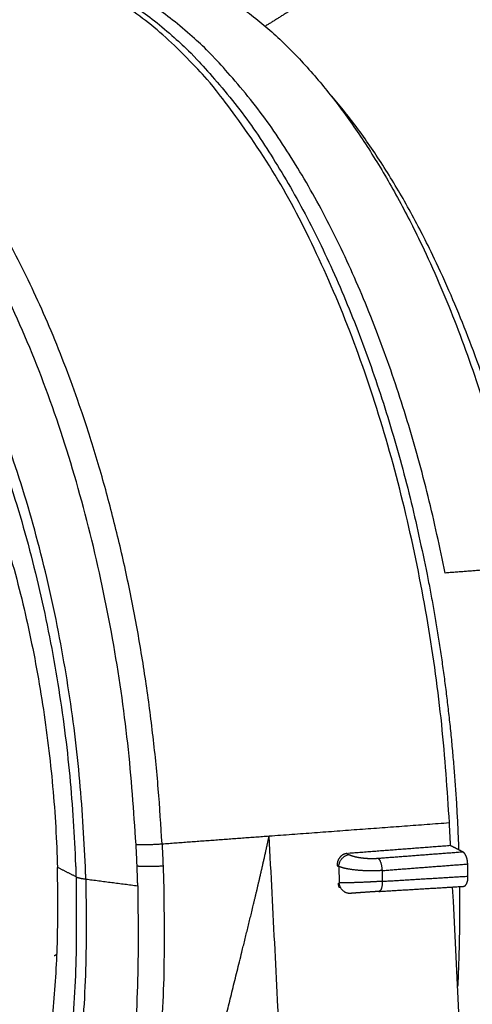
# Model space of a CAD drawing. Header units: millimetres. Extents: x 9946 to 11276, y -3292 to -1962.
# Tile 5 of 170: x 10175 to 10210, y -2733 to -2657. Entities that reach past the tile are written whole.
import ezdxf

# ---------------------------------------------------------------- set-up
doc = ezdxf.new("R2010")
doc.units = ezdxf.units.MM
doc.layers.add('ROXX NEO lite', color=7, linetype='Continuous', true_color=0x000000)

msp = doc.modelspace()

# ---------------------------------------------------------------- linework, layer by layer
at = {"layer": 'ROXX NEO lite', "color": 18, "lineweight": -3, "true_color": 0x000000}
for points, weights, degree in [([(10181.284, -2652.148), (10190.017, -2651.669), (10198.227, -2661.3)], [859.115785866, 816.698372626, 843.828857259], 2), ([(10208.511, -2718.98), (10205.472, -2658.378), (10176.671, -2652.834)], [830.539118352, 606.023220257, 852.587333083], 2), ([(10177.372, -2652.817), (10198.355, -2656.98), (10206.784, -2699.75)], [852.737721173, 688.978321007, 830.5416763], 2), ([(10208.184, -2699.642), (10199.756, -2656.9), (10178.753, -2652.741)], [831.06929323, 689.414702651, 853.265338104], 2), ([(10196.16, -2656.085), (10195.227, -2656.665), (10194.296, -2657.244)], [851.475869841, 852.318742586, 853.161615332], 2), ([(10198.227, -2661.3), (10209.515, -2674.54), (10214.381, -2699.165)], [843.828857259, 777.219532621, 833.414257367], 2), ([(10215.123, -2699.494), (10210.395, -2675.572), (10199.418, -2662.696)], [834.804595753, 778.477851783, 844.937720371], 2), ([(10214.381, -2699.165), (10211.287, -2699.403), (10208.184, -2699.642)], [833.414257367, 832.241775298, 831.06929323], 2), ([(10206.784, -2699.75), (10208.856, -2710.263), (10209.223, -2721.08)], [830.5416763, 776.409839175, 747.381734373], 2), ([(10194.553, -2720.011), (10201.549, -2719.494), (10208.511, -2718.98)], [826.454364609, 828.49674148, 830.539118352], 2), ([(10208.6, -2720.763), (10208.555, -2719.872), (10208.511, -2718.98)], [830.681760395, 830.610439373, 830.539118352], 2), ([(10186.258, -2720.623), (10190.411, -2720.317), (10194.553, -2720.011)], [824.045915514, 825.250140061, 826.454364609], 2), ([(10193.795, -2723.394), (10193.881, -2723.02), (10194.054, -2722.271), (10194.306, -2721.143), (10194.471, -2720.388), (10194.553, -2720.011)], [826.499596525, 826.489707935, 826.473316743, 826.458190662, 826.454624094, 826.454364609], 3), ([(10208.556, -2991.964), (10201.647, -2857.791), (10194.553, -2720.011)], [848.673558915, 837.563961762, 826.454364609], 2), ([(10184.248, -2720.669), (10185.074, -2720.711), (10186.258, -2720.623)], [824.164584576, 672.536108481, 824.045915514], 2), ([(10184.324, -2722.334), (10184.291, -2721.503), (10184.248, -2720.669)], [824.306980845, 824.154626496, 824.164584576], 2), ([(10186.258, -2720.623), (10186.302, -2721.475), (10186.336, -2722.326)], [824.045915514, 824.037452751, 824.19150899], 2), ([(10208.6, -2720.763), (10204.655, -2721.065), (10200.699, -2721.367)], [830.681760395, 829.523465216, 828.365170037], 2), ([(10209.533, -2721.238), (10209.067, -2721), (10208.6, -2720.763)], [829.866751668, 830.274256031, 830.681760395], 2), ([(10200.589, -2721.375), (10200.316, -2721.396), (10199.988, -2721.642), (10199.806, -2722.024), (10199.82, -2722.314)], [828.332805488, 828.253071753, 828.171579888, 828.141942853, 828.165098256], 3), ([(10199.944, -2722.378), (10199.985, -2721.545), (10200.748, -2721.457)], [828.055990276, 593.03050574, 828.193033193], 2), ([(10200.589, -2721.375), (10200.668, -2721.416), (10200.748, -2721.457)], [828.332805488, 828.26291934, 828.193033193], 2), ([(10202.982, -2721.739), (10206.261, -2721.488), (10209.533, -2721.238)], [827.947134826, 828.906943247, 829.866751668], 2), ([(10202.982, -2721.739), (10203.269, -2721.936), (10203.294, -2722.692)], [827.947134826, 627.511388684, 827.675743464], 2), ([(10209.926, -2722.182), (10209.92, -2721.93), (10209.824, -2721.56), (10209.658, -2721.301), (10209.533, -2721.238)], [829.618702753, 829.59249214, 829.635872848, 829.758338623, 829.866751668], 3), ([(10161.565, -2763.722), (10179.262, -2761.363), (10178.159, -2722.447)], [852.707961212, 642.775332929, 830.567647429], 2), ([(10179.595, -2723.178), (10178.876, -2722.812), (10178.159, -2722.447)], [827.422947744, 828.995297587, 830.567647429], 2), ([(10179.566, -2722.263), (10179.582, -2722.721), (10179.595, -2723.178)], [827.33169481, 827.34506984, 827.422947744], 2), ([(10180.355, -2723.353), (10180.341, -2722.881), (10180.324, -2722.409)], [826.676159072, 826.596848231, 826.58209395], 2), ([(10184.324, -2722.334), (10185.152, -2722.41), (10186.336, -2722.326)], [824.306980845, 672.654692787, 824.19150899], 2), ([(10184.376, -2723.874), (10184.355, -2723.105), (10184.324, -2722.334)], [824.457070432, 824.312314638, 824.306980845], 2), ([(10186.336, -2722.326), (10186.367, -2723.114), (10186.388, -2723.9)], [824.19150899, 824.198439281, 824.344968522], 2), ([(10199.82, -2722.314), (10199.882, -2722.346), (10199.944, -2722.378)], [828.165098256, 828.110544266, 828.055990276], 2), ([(10203.294, -2722.692), (10203.027, -2722.711), (10202.473, -2722.728), (10201.79, -2722.71), (10200.948, -2722.629), (10200.42, -2722.532), (10200.077, -2722.433), (10199.944, -2722.378)], [827.675743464, 827.597800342, 827.495235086, 827.459889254, 827.560830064, 827.737011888, 827.937334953, 828.055990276], 3), ([(10199.944, -2722.378), (10199.961, -2723.015), (10199.977, -2723.653)], [828.055990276, 828.122100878, 828.18821148], 2), ([(10203.294, -2722.692), (10206.614, -2722.437), (10209.926, -2722.182)], [827.675743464, 828.647223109, 829.618702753], 2), ([(10209.949, -2723.129), (10209.938, -2722.656), (10209.926, -2722.182)], [829.717130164, 829.667916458, 829.618702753], 2), ([(10179.595, -2723.178), (10179.796, -2723.281), (10180.355, -2723.353)], [827.422947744, 804.138817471, 826.676159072], 2), ([(10180.355, -2723.353), (10182.363, -2723.613), (10184.376, -2723.874)], [826.676159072, 825.566614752, 824.457070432], 2), ([(10203.294, -2722.692), (10203.304, -2723.109), (10203.315, -2723.527)], [827.675743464, 827.719058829, 827.762374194], 2), ([(10203.315, -2723.527), (10206.636, -2723.328), (10209.949, -2723.129)], [827.762374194, 828.739752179, 829.717130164], 2), ([(10209.599, -2723.916), (10209.721, -2723.905), (10209.876, -2723.714), (10209.955, -2723.381), (10209.949, -2723.129)], [830.145209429, 830.029048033, 829.859773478, 829.743340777, 829.717130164], 3), ([(10186.388, -2723.9), (10187.885, -2778.684), (10162.577, -2778.047)], [824.344968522, 621.924042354, 855.230796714], 2), ([(10189.119, -2743.887), (10189.38, -2742.124), (10190.093, -2738.612), (10191.133, -2734.249), (10192.512, -2728.741), (10193.375, -2725.201), (10193.795, -2723.394)], [829.184420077, 828.703883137, 827.941922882, 827.266332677, 826.711748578, 826.547349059, 826.499596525], 3), ([(10199.89, -2723.683), (10199.9, -2723.822), (10199.933, -2723.933), (10199.98, -2724.026)], [828.274361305, 828.286175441, 828.302995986, 828.323163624], 3), ([(10203.315, -2723.527), (10203.03, -2723.545), (10202.41, -2723.58), (10201.406, -2723.625), (10200.552, -2723.651), (10200.133, -2723.654), (10199.977, -2723.653)], [827.762374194, 827.678758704, 827.558822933, 827.572610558, 827.786369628, 828.040973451, 828.18821148], 3), ([(10200.825, -2724.467), (10200.061, -2724.512), (10199.977, -2723.653)], [828.505426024, 593.25097741, 828.18821148], 2), ([(10203.315, -2723.527), (10203.328, -2724.283), (10203.047, -2724.311)], [827.762374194, 627.695884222, 828.213936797], 2), ([(10203.047, -2724.311), (10206.327, -2724.113), (10209.599, -2723.916)], [828.213936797, 829.179573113, 830.145209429], 2), ([(10222.088, -2989.747), (10215.511, -2858.592), (10208.762, -2723.991)], [852.765889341, 841.852949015, 830.940008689], 2), ([(10209.289, -2723.935), (10209.336, -2727.859), (10209.148, -2731.686)], [740.427212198, 731.546670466, 725.629667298], 2), ([(10178.146, -2729.171), (10178.027, -2729.244), (10177.906, -2729.306)], [798.254535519, 802.358704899, 806.815119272], 2)]:
    msp.add_rational_spline(points, weights, degree=degree, dxfattribs=at)
for points, weights, degree, knots in [([(10186.258, -2720.623), (10184.793, -2692.619), (10173.984, -2673.282), (10163.378, -2654.308), (10151.006, -2656.776)], [824.045915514, 750.742223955, 829.688657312, 765.099727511, 850.277087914], 2, [-109.257502, -109.257502, -109.257502, -79.620526, -79.620526, -49.98355, -49.98355, -49.98355]), ([(10184.248, -2720.669), (10181.094, -2660.584), (10153.382, -2658.008), (10129.353, -2655.774), (10129.229, -2707.172)], [824.164584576, 586.955273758, 846.175243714, 637.985719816, 851.439344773], 2, [-106.858227, -106.858227, -106.858227, -53.429113, -53.429113, -3.073504, -3.073504, -3.073504]), ([(10180.324, -2722.409), (10178.334, -2667.477), (10152.909, -2663.964), (10131.205, -2660.965), (10130.63, -2707.16)], [826.58209395, 583.277083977, 845.84711224, 634.364147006, 841.532582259], 2, [-97.566484, -97.566484, -97.566484, -48.783242, -48.783242, -3.492766, -3.492766, -3.492766]), ([(10131.364, -2707.123), (10132.065, -2662.65), (10152.992, -2665.581), (10177.633, -2669.031), (10179.566, -2722.263)], [838.769436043, 635.082281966, 846.020762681, 583.92025891, 827.33169481], 2, [3.610886, 3.610886, 3.610886, 47.324809, 47.324809, 94.649619, 94.649619, 94.649619]), ([(10152.784, -2671.181), (10162.245, -2670.864), (10169.856, -2686.113), (10177.567, -2701.563), (10178.159, -2722.447)], [848.889384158, 767.930472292, 833.872653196, 757.917683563, 830.567647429], 2, [39.879639, 39.879639, 39.879639, 62.277068, 62.277068, 84.674498, 84.674498, 84.674498]), ([(10200.748, -2721.457), (10200.805, -2721.486), (10200.933, -2721.54), (10201.162, -2721.607), (10201.399, -2721.659), (10201.63, -2721.696), (10201.851, -2721.723), (10202.064, -2721.741), (10202.277, -2721.752), (10202.499, -2721.757), (10202.737, -2721.754), (10202.899, -2721.745), (10202.982, -2721.739)], [828.193033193, 828.142909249, 828.054472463, 827.95276923, 827.883820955, 827.841555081, 827.819724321, 827.813644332, 827.8212057, 827.843120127, 827.882968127, 827.922835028, 827.947134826], 3, [0, 0, 0, 0, 0.199761, 0.380277, 0.542136, 0.686038, 0.81487, 0.934904, 1.052704, 1.174863, 1.308082, 1.459358, 1.459358, 1.459358, 1.459358]), ([(10180.355, -2723.353), (10181.874, -2777.466), (10156.672, -2770.855), (10139.184, -2766.268), (10132.504, -2729.43)], [826.676159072, 591.058551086, 856.804836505, 674.026083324, 792.598662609], 2, [-97.566484, -97.566484, -97.566484, -48.783242, -48.783242, -10.178257, -10.178257, -10.178257]), ([(10179.595, -2723.178), (10181.073, -2775.639), (10156.643, -2769.275), (10139.789, -2764.885), (10133.242, -2729.44)], [827.422947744, 591.469089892, 856.650892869, 674.553816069, 790.569227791], 2, [-94.649619, -94.649619, -94.649619, -47.324809, -47.324809, -10.090253, -10.090253, -10.090253]), ([(10184.376, -2723.874), (10186.025, -2783.689), (10158.127, -2776.438), (10138.339, -2771.295), (10131.124, -2729.506)], [824.457070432, 591.067592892, 857.72122682, 673.344662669, 800.975417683], 2, [-107.798167, -107.798167, -107.798167, -53.899084, -53.899084, -10.345815, -10.345815, -10.345815]), ([(10203.047, -2724.311), (10202.886, -2724.321), (10202.548, -2724.342), (10202.037, -2724.376), (10201.558, -2724.409), (10201.131, -2724.441), (10200.913, -2724.46), (10200.825, -2724.467)], [828.213936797, 828.166585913, 828.097799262, 828.077631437, 828.137457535, 828.276971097, 828.421137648, 828.505426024], 3, [0, 0, 0, 0, 0.295501, 0.582137, 0.862739, 1.152565, 1.468773, 1.468773, 1.468773, 1.468773])]:
    msp.add_rational_spline(points, weights, degree=degree, knots=knots, dxfattribs=at)

doc.saveas('drawing.dxf')
